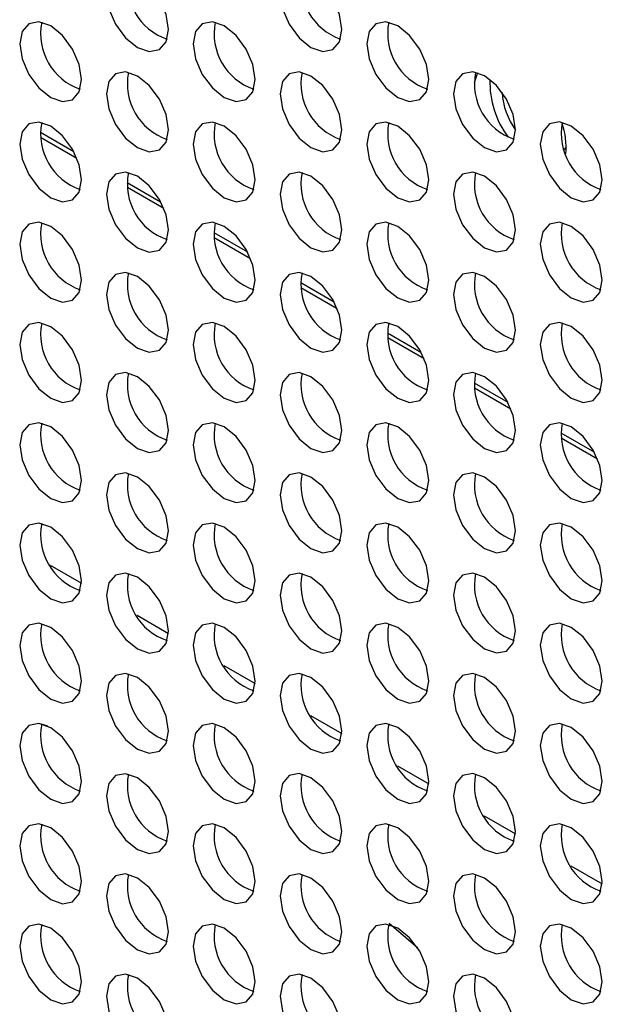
# Model space of a CAD drawing. Header units: millimetres. Extents: x 256 to 1374, y 313 to 1176.
# Tile 177 of 212: x 1176.71 to 1183.36, y 978.1 to 989.33. Entities that reach past the tile are written whole.
import ezdxf

# ---------------------------------------------------------------- set-up
doc = ezdxf.new("R2010")
doc.units = ezdxf.units.MM

msp = doc.modelspace()

# ---------------------------------------------------------------- linework, layer by layer
at = {"color": 8, "linetype": 'Continuous', "lineweight": 30}
for p, q in [((1176.9455, 988.0457), (1177.3279, 987.825)), ((1176.9488, 987.9894), (1177.3632, 987.7502)), ((1177.9355, 987.4742), (1178.3179, 987.2535)), ((1177.9388, 987.4179), (1178.3531, 987.1787)), ((1178.9254, 986.9028), (1179.3078, 986.682)), ((1178.9287, 986.8464), (1179.3431, 986.6072)), ((1179.9154, 986.3313), (1180.2978, 986.1105)), ((1179.9187, 986.2749), (1180.333, 986.0357)), ((1180.9053, 985.7598), (1181.2877, 985.539)), ((1180.9086, 985.7035), (1181.323, 985.4643)), ((1181.8953, 985.1883), (1182.2777, 984.9676)), ((1181.8986, 985.132), (1182.3129, 984.8928)), ((1182.8852, 984.6168), (1183.2676, 984.3961)), ((1182.8885, 984.5605), (1183.3029, 984.3213)), ((1177.0592, 983.1088), (1177.4161, 982.9028)), ((1178.0492, 982.5373), (1178.4061, 982.3313)), ((1179.0391, 981.9659), (1179.396, 981.7598)), ((1180.0291, 981.3944), (1180.386, 981.1883)), ((1181.019, 980.8229), (1181.3759, 980.6169)), ((1182.009, 980.2514), (1182.3659, 980.0454)), ((1182.9989, 979.6799), (1183.3558, 979.4739))]:
    msp.add_line(p, q, dxfattribs=at)
at = {"color": 7, "linetype": 'Continuous', "lineweight": 30}
for p, q in [((1182.9441, 987.8796), (1182.9206, 987.8493)), ((1177.0299, 981.2737), (1176.9601, 981.2957))]:
    msp.add_line(p, q, dxfattribs=at)
at = {"color": 7, "linetype": 'Continuous', "lineweight": 30, "flags": 128}
for points in [[(1178.4069, 989.2176), (1178.38, 989.3894), (1178.3033, 989.566), (1178.1886, 989.7208), (1178.0533, 989.8299), (1177.918, 989.877), (1177.8033, 989.8547), (1177.7267, 989.7665), (1177.6998, 989.6258), (1177.7267, 989.454), (1177.8033, 989.2773), (1177.918, 989.1226), (1178.0533, 989.0134), (1178.1886, 988.9664), (1178.3033, 988.9887), (1178.38, 989.0769), (1178.4069, 989.2176)], [(1180.3868, 989.2178), (1180.3599, 989.3895), (1180.2832, 989.5662), (1180.1685, 989.721), (1180.0332, 989.8301), (1179.8979, 989.8772), (1179.7832, 989.8549), (1179.7066, 989.7667), (1179.6797, 989.626), (1179.7066, 989.4542), (1179.7832, 989.2775), (1179.8979, 989.1228), (1180.0332, 989.0136), (1180.1685, 988.9666), (1180.2832, 988.9889), (1180.3599, 989.0771), (1180.3868, 989.2178)], [(1177.4169, 988.6459), (1177.39, 988.8177), (1177.3134, 988.9944), (1177.1987, 989.1491), (1177.0634, 989.2583), (1176.9281, 989.3053), (1176.8134, 989.283), (1176.7367, 989.1948), (1176.7098, 989.0541), (1176.7367, 988.8823), (1176.8134, 988.7056), (1176.9281, 988.5509), (1177.0634, 988.4417), (1177.1987, 988.3947), (1177.3134, 988.417), (1177.39, 988.5052), (1177.4169, 988.6459)], [(1179.3968, 988.6461), (1179.3699, 988.8179), (1179.2933, 988.9946), (1179.1786, 989.1493), (1179.0433, 989.2585), (1178.908, 989.3055), (1178.7933, 989.2832), (1178.7166, 989.195), (1178.6897, 989.0543), (1178.7166, 988.8825), (1178.7933, 988.7058), (1178.908, 988.5511), (1179.0433, 988.4419), (1179.1786, 988.3949), (1179.2933, 988.4172), (1179.3699, 988.5054), (1179.3968, 988.6461)], [(1181.3767, 988.6463), (1181.3498, 988.818), (1181.2732, 988.9947), (1181.1585, 989.1495), (1181.0232, 989.2586), (1180.8879, 989.3057), (1180.7732, 989.2834), (1180.6965, 989.1952), (1180.6696, 989.0545), (1180.6965, 988.8827), (1180.7732, 988.706), (1180.8879, 988.5513), (1181.0232, 988.4421), (1181.1585, 988.3951), (1181.2732, 988.4174), (1181.3498, 988.5056), (1181.3767, 988.6463)], [(1178.4069, 988.0744), (1178.38, 988.2462), (1178.3033, 988.4229), (1178.1886, 988.5776), (1178.0533, 988.6868), (1177.918, 988.7338), (1177.8033, 988.7115), (1177.7267, 988.6233), (1177.6998, 988.4826), (1177.7267, 988.3108), (1177.8033, 988.1342), (1177.918, 987.9794), (1178.0533, 987.8702), (1178.1886, 987.8232), (1178.3033, 987.8455), (1178.38, 987.9337), (1178.4069, 988.0744)], [(1180.3868, 988.0746), (1180.3599, 988.2464), (1180.2832, 988.4231), (1180.1685, 988.5778), (1180.0332, 988.687), (1179.8979, 988.734), (1179.7832, 988.7117), (1179.7066, 988.6235), (1179.6797, 988.4828), (1179.7066, 988.311), (1179.7832, 988.1343), (1179.8979, 987.9796), (1180.0332, 987.8704), (1180.1685, 987.8234), (1180.2832, 987.8457), (1180.3599, 987.9339), (1180.3868, 988.0746)], [(1182.3667, 988.0748), (1182.3398, 988.2466), (1182.2631, 988.4233), (1182.1484, 988.578), (1182.0131, 988.6872), (1181.8778, 988.7342), (1181.7631, 988.7119), (1181.6865, 988.6237), (1181.6596, 988.483), (1181.6865, 988.3112), (1181.7631, 988.1345), (1181.8778, 987.9798), (1182.0131, 987.8706), (1182.1484, 987.8236), (1182.2631, 987.8459), (1182.3398, 987.9341), (1182.3667, 988.0748)], [(1181.9351, 988.7222), (1181.9239, 988.6995), (1181.8954, 988.6105)], [(1177.4169, 987.5027), (1177.39, 987.6745), (1177.3134, 987.8512), (1177.1987, 988.0059), (1177.0634, 988.1151), (1176.9281, 988.1621), (1176.8134, 988.1399), (1176.7367, 988.0517), (1176.7098, 987.911), (1176.7367, 987.7392), (1176.8134, 987.5625), (1176.9281, 987.4078), (1177.0634, 987.2986), (1177.1987, 987.2516), (1177.3134, 987.2738), (1177.39, 987.362), (1177.4169, 987.5027)], [(1179.3968, 987.5029), (1179.3699, 987.6747), (1179.2933, 987.8514), (1179.1786, 988.0061), (1179.0433, 988.1153), (1178.908, 988.1623), (1178.7933, 988.14), (1178.7166, 988.0518), (1178.6897, 987.9111), (1178.7166, 987.7394), (1178.7933, 987.5627), (1178.908, 987.4079), (1179.0433, 987.2988), (1179.1786, 987.2517), (1179.2933, 987.274), (1179.3699, 987.3622), (1179.3968, 987.5029)], [(1181.3767, 987.5031), (1181.3498, 987.6749), (1181.2732, 987.8516), (1181.1585, 988.0063), (1181.0232, 988.1155), (1180.8879, 988.1625), (1180.7732, 988.1402), (1180.6965, 988.052), (1180.6696, 987.9113), (1180.6965, 987.7395), (1180.7732, 987.5629), (1180.8879, 987.4081), (1181.0232, 987.2989), (1181.1585, 987.2519), (1181.2732, 987.2742), (1181.3498, 987.3624), (1181.3767, 987.5031)], [(1183.3566, 987.5033), (1183.3297, 987.6751), (1183.2531, 987.8518), (1183.1384, 988.0065), (1183.0031, 988.1157), (1182.8678, 988.1627), (1182.7531, 988.1404), (1182.6764, 988.0522), (1182.6495, 987.9115), (1182.6764, 987.7397), (1182.7531, 987.563), (1182.8678, 987.4083), (1183.0031, 987.2991), (1183.1384, 987.2521), (1183.2531, 987.2744), (1183.3297, 987.3626), (1183.3566, 987.5033)], [(1178.4069, 986.9313), (1178.38, 987.103), (1178.3033, 987.2797), (1178.1886, 987.4344), (1178.0533, 987.5436), (1177.918, 987.5907), (1177.8033, 987.5684), (1177.7267, 987.4802), (1177.6998, 987.3395), (1177.7267, 987.1677), (1177.8033, 986.991), (1177.918, 986.8363), (1178.0533, 986.7271), (1178.1886, 986.6801), (1178.3033, 986.7024), (1178.38, 986.7906), (1178.4069, 986.9313)], [(1180.3868, 986.9314), (1180.3599, 987.1032), (1180.2832, 987.2799), (1180.1685, 987.4346), (1180.0332, 987.5438), (1179.8979, 987.5908), (1179.7832, 987.5686), (1179.7066, 987.4804), (1179.6797, 987.3397), (1179.7066, 987.1679), (1179.7832, 986.9912), (1179.8979, 986.8365), (1180.0332, 986.7273), (1180.1685, 986.6803), (1180.2832, 986.7025), (1180.3599, 986.7907), (1180.3868, 986.9314)], [(1182.3667, 986.9316), (1182.3398, 987.1034), (1182.2631, 987.2801), (1182.1484, 987.4348), (1182.0131, 987.544), (1181.8778, 987.591), (1181.7631, 987.5687), (1181.6865, 987.4805), (1181.6596, 987.3398), (1181.6865, 987.1681), (1181.7631, 986.9914), (1181.8778, 986.8366), (1182.0131, 986.7275), (1182.1484, 986.6804), (1182.2631, 986.7027), (1182.3398, 986.7909), (1182.3667, 986.9316)], [(1177.4169, 986.3596), (1177.39, 986.5314), (1177.3134, 986.7081), (1177.1987, 986.8628), (1177.0634, 986.972), (1176.9281, 987.019), (1176.8134, 986.9967), (1176.7367, 986.9085), (1176.7098, 986.7678), (1176.7367, 986.596), (1176.8134, 986.4193), (1176.9281, 986.2646), (1177.0634, 986.1554), (1177.1987, 986.1084), (1177.3134, 986.1307), (1177.39, 986.2189), (1177.4169, 986.3596)], [(1179.3968, 986.3598), (1179.3699, 986.5315), (1179.2933, 986.7082), (1179.1786, 986.863), (1179.0433, 986.9721), (1178.908, 987.0192), (1178.7933, 986.9969), (1178.7166, 986.9087), (1178.6897, 986.768), (1178.7166, 986.5962), (1178.7933, 986.4195), (1178.908, 986.2648), (1179.0433, 986.1556), (1179.1786, 986.1086), (1179.2933, 986.1309), (1179.3699, 986.2191), (1179.3968, 986.3598)], [(1181.3767, 986.36), (1181.3498, 986.5317), (1181.2732, 986.7084), (1181.1585, 986.8631), (1181.0232, 986.9723), (1180.8879, 987.0194), (1180.7732, 986.9971), (1180.6965, 986.9089), (1180.6696, 986.7682), (1180.6965, 986.5964), (1180.7732, 986.4197), (1180.8879, 986.265), (1181.0232, 986.1558), (1181.1585, 986.1088), (1181.2732, 986.1311), (1181.3498, 986.2193), (1181.3767, 986.36)], [(1183.3566, 986.3601), (1183.3297, 986.5319), (1183.2531, 986.7086), (1183.1384, 986.8633), (1183.0031, 986.9725), (1182.8678, 987.0195), (1182.7531, 986.9973), (1182.6764, 986.9091), (1182.6495, 986.7684), (1182.6764, 986.5966), (1182.7531, 986.4199), (1182.8678, 986.2652), (1183.0031, 986.156), (1183.1384, 986.109), (1183.2531, 986.1312), (1183.3297, 986.2194), (1183.3566, 986.3601)], [(1178.4069, 985.7881), (1178.38, 985.9599), (1178.3033, 986.1366), (1178.1886, 986.2913), (1178.0533, 986.4005), (1177.918, 986.4475), (1177.8033, 986.4252), (1177.7267, 986.337), (1177.6998, 986.1963), (1177.7267, 986.0245), (1177.8033, 985.8478), (1177.918, 985.6931), (1178.0533, 985.5839), (1178.1886, 985.5369), (1178.3033, 985.5592), (1178.38, 985.6474), (1178.4069, 985.7881)], [(1180.3868, 985.7883), (1180.3599, 985.9601), (1180.2832, 986.1368), (1180.1685, 986.2915), (1180.0332, 986.4007), (1179.8979, 986.4477), (1179.7832, 986.4254), (1179.7066, 986.3372), (1179.6797, 986.1965), (1179.7066, 986.0247), (1179.7832, 985.848), (1179.8979, 985.6933), (1180.0332, 985.5841), (1180.1685, 985.5371), (1180.2832, 985.5594), (1180.3599, 985.6476), (1180.3868, 985.7883)], [(1182.3667, 985.7885), (1182.3398, 985.9603), (1182.2631, 986.1369), (1182.1484, 986.2917), (1182.0131, 986.4008), (1181.8778, 986.4479), (1181.7631, 986.4256), (1181.6865, 986.3374), (1181.6596, 986.1967), (1181.6865, 986.0249), (1181.7631, 985.8482), (1181.8778, 985.6935), (1182.0131, 985.5843), (1182.1484, 985.5373), (1182.2631, 985.5596), (1182.3398, 985.6478), (1182.3667, 985.7885)], [(1177.4169, 985.2164), (1177.39, 985.3882), (1177.3134, 985.5649), (1177.1987, 985.7196), (1177.0634, 985.8288), (1176.9281, 985.8758), (1176.8134, 985.8535), (1176.7367, 985.7653), (1176.7098, 985.6246), (1176.7367, 985.4529), (1176.8134, 985.2762), (1176.9281, 985.1214), (1177.0634, 985.0123), (1177.1987, 984.9652), (1177.3134, 984.9875), (1177.39, 985.0757), (1177.4169, 985.2164)], [(1179.3968, 985.2166), (1179.3699, 985.3884), (1179.2933, 985.5651), (1179.1786, 985.7198), (1179.0433, 985.829), (1178.908, 985.876), (1178.7933, 985.8537), (1178.7166, 985.7655), (1178.6897, 985.6248), (1178.7166, 985.453), (1178.7933, 985.2764), (1178.908, 985.1216), (1179.0433, 985.0125), (1179.1786, 984.9654), (1179.2933, 984.9877), (1179.3699, 985.0759), (1179.3968, 985.2166)], [(1181.3767, 985.2168), (1181.3498, 985.3886), (1181.2732, 985.5653), (1181.1585, 985.72), (1181.0232, 985.8292), (1180.8879, 985.8762), (1180.7732, 985.8539), (1180.6965, 985.7657), (1180.6696, 985.625), (1180.6965, 985.4532), (1180.7732, 985.2765), (1180.8879, 985.1218), (1181.0232, 985.0126), (1181.1585, 984.9656), (1181.2732, 984.9879), (1181.3498, 985.0761), (1181.3767, 985.2168)], [(1183.3566, 985.217), (1183.3297, 985.3888), (1183.2531, 985.5655), (1183.1384, 985.7202), (1183.0031, 985.8294), (1182.8678, 985.8764), (1182.7531, 985.8541), (1182.6764, 985.7659), (1182.6495, 985.6252), (1182.6764, 985.4534), (1182.7531, 985.2767), (1182.8678, 985.122), (1183.0031, 985.0128), (1183.1384, 984.9658), (1183.2531, 984.9881), (1183.3297, 985.0763), (1183.3566, 985.217)], [(1178.4069, 984.6449), (1178.38, 984.8167), (1178.3033, 984.9934), (1178.1886, 985.1481), (1178.0533, 985.2573), (1177.918, 985.3044), (1177.8033, 985.2821), (1177.7267, 985.1939), (1177.6998, 985.0532), (1177.7267, 984.8814), (1177.8033, 984.7047), (1177.918, 984.55), (1178.0533, 984.4408), (1178.1886, 984.3937), (1178.3033, 984.416), (1178.38, 984.5042), (1178.4069, 984.6449)], [(1180.3868, 984.6451), (1180.3599, 984.8169), (1180.2832, 984.9936), (1180.1685, 985.1483), (1180.0332, 985.2575), (1179.8979, 985.3045), (1179.7832, 985.2822), (1179.7066, 985.194), (1179.6797, 985.0533), (1179.7066, 984.8816), (1179.7832, 984.7049), (1179.8979, 984.5501), (1180.0332, 984.441), (1180.1685, 984.3939), (1180.2832, 984.4162), (1180.3599, 984.5044), (1180.3868, 984.6451)], [(1182.3667, 984.6453), (1182.3398, 984.8171), (1182.2631, 984.9938), (1182.1484, 985.1485), (1182.0131, 985.2577), (1181.8778, 985.3047), (1181.7631, 985.2824), (1181.6865, 985.1942), (1181.6596, 985.0535), (1181.6865, 984.8817), (1181.7631, 984.7051), (1181.8778, 984.5503), (1182.0131, 984.4412), (1182.1484, 984.3941), (1182.2631, 984.4164), (1182.3398, 984.5046), (1182.3667, 984.6453)], [(1177.4169, 984.0733), (1177.39, 984.2451), (1177.3134, 984.4217), (1177.1987, 984.5765), (1177.0634, 984.6856), (1176.9281, 984.7327), (1176.8134, 984.7104), (1176.7367, 984.6222), (1176.7098, 984.4815), (1176.7367, 984.3097), (1176.8134, 984.133), (1176.9281, 983.9783), (1177.0634, 983.8691), (1177.1987, 983.8221), (1177.3134, 983.8444), (1177.39, 983.9326), (1177.4169, 984.0733)], [(1179.3968, 984.0735), (1179.3699, 984.2452), (1179.2933, 984.4219), (1179.1786, 984.5767), (1179.0433, 984.6858), (1178.908, 984.7329), (1178.7933, 984.7106), (1178.7166, 984.6224), (1178.6897, 984.4817), (1178.7166, 984.3099), (1178.7933, 984.1332), (1178.908, 983.9785), (1179.0433, 983.8693), (1179.1786, 983.8223), (1179.2933, 983.8446), (1179.3699, 983.9328), (1179.3968, 984.0735)], [(1181.3767, 984.0736), (1181.3498, 984.2454), (1181.2732, 984.4221), (1181.1585, 984.5768), (1181.0232, 984.686), (1180.8879, 984.733), (1180.7732, 984.7108), (1180.6965, 984.6226), (1180.6696, 984.4819), (1180.6965, 984.3101), (1180.7732, 984.1334), (1180.8879, 983.9787), (1181.0232, 983.8695), (1181.1585, 983.8224), (1181.2732, 983.8447), (1181.3498, 983.9329), (1181.3767, 984.0736)], [(1183.3566, 984.0738), (1183.3297, 984.2456), (1183.2531, 984.4223), (1183.1384, 984.577), (1183.0031, 984.6862), (1182.8678, 984.7332), (1182.7531, 984.7109), (1182.6764, 984.6227), (1182.6495, 984.482), (1182.6764, 984.3103), (1182.7531, 984.1336), (1182.8678, 983.9789), (1183.0031, 983.8697), (1183.1384, 983.8226), (1183.2531, 983.8449), (1183.3297, 983.9331), (1183.3566, 984.0738)], [(1178.4069, 983.5018), (1178.38, 983.6736), (1178.3033, 983.8503), (1178.1886, 984.005), (1178.0533, 984.1142), (1177.918, 984.1612), (1177.8033, 984.1389), (1177.7267, 984.0507), (1177.6998, 983.91), (1177.7267, 983.7382), (1177.8033, 983.5615), (1177.918, 983.4068), (1178.0533, 983.2976), (1178.1886, 983.2506), (1178.3033, 983.2729), (1178.38, 983.3611), (1178.4069, 983.5018)], [(1180.3868, 983.502), (1180.3599, 983.6738), (1180.2832, 983.8504), (1180.1685, 984.0052), (1180.0332, 984.1143), (1179.8979, 984.1614), (1179.7832, 984.1391), (1179.7066, 984.0509), (1179.6797, 983.9102), (1179.7066, 983.7384), (1179.7832, 983.5617), (1179.8979, 983.407), (1180.0332, 983.2978), (1180.1685, 983.2508), (1180.2832, 983.2731), (1180.3599, 983.3613), (1180.3868, 983.502)], [(1182.3667, 983.5022), (1182.3398, 983.6739), (1182.2631, 983.8506), (1182.1484, 984.0054), (1182.0131, 984.1145), (1181.8778, 984.1616), (1181.7631, 984.1393), (1181.6865, 984.0511), (1181.6596, 983.9104), (1181.6865, 983.7386), (1181.7631, 983.5619), (1181.8778, 983.4072), (1182.0131, 983.298), (1182.1484, 983.251), (1182.2631, 983.2732), (1182.3398, 983.3615), (1182.3667, 983.5022)], [(1177.4169, 982.9301), (1177.39, 983.1019), (1177.3134, 983.2786), (1177.1987, 983.4333), (1177.0634, 983.5425), (1176.9281, 983.5895), (1176.8134, 983.5672), (1176.7367, 983.479), (1176.7098, 983.3383), (1176.7367, 983.1665), (1176.8134, 982.9899), (1176.9281, 982.8351), (1177.0634, 982.726), (1177.1987, 982.6789), (1177.3134, 982.7012), (1177.39, 982.7894), (1177.4169, 982.9301)], [(1179.3968, 982.9303), (1179.3699, 983.1021), (1179.2933, 983.2788), (1179.1786, 983.4335), (1179.0433, 983.5427), (1178.908, 983.5897), (1178.7933, 983.5674), (1178.7166, 983.4792), (1178.6897, 983.3385), (1178.7166, 983.1667), (1178.7933, 982.99), (1178.908, 982.8353), (1179.0433, 982.7261), (1179.1786, 982.6791), (1179.2933, 982.7014), (1179.3699, 982.7896), (1179.3968, 982.9303)], [(1181.3767, 982.9305), (1181.3498, 983.1023), (1181.2732, 983.279), (1181.1585, 983.4337), (1181.0232, 983.5429), (1180.8879, 983.5899), (1180.7732, 983.5676), (1180.6965, 983.4794), (1180.6696, 983.3387), (1180.6965, 983.1669), (1180.7732, 982.9902), (1180.8879, 982.8355), (1181.0232, 982.7263), (1181.1585, 982.6793), (1181.2732, 982.7016), (1181.3498, 982.7898), (1181.3767, 982.9305)], [(1183.3566, 982.9307), (1183.3297, 983.1024), (1183.2531, 983.2791), (1183.1384, 983.4339), (1183.0031, 983.543), (1182.8678, 983.5901), (1182.7531, 983.5678), (1182.6764, 983.4796), (1182.6495, 983.3389), (1182.6764, 983.1671), (1182.7531, 982.9904), (1182.8678, 982.8357), (1183.0031, 982.7265), (1183.1384, 982.6795), (1183.2531, 982.7018), (1183.3297, 982.79), (1183.3566, 982.9307)], [(1178.4069, 982.3586), (1178.38, 982.5304), (1178.3033, 982.7071), (1178.1886, 982.8618), (1178.0533, 982.971), (1177.918, 983.018), (1177.8033, 982.9957), (1177.7267, 982.9075), (1177.6998, 982.7668), (1177.7267, 982.5951), (1177.8033, 982.4184), (1177.918, 982.2637), (1178.0533, 982.1545), (1178.1886, 982.1074), (1178.3033, 982.1297), (1178.38, 982.2179), (1178.4069, 982.3586)], [(1180.3868, 982.3588), (1180.3599, 982.5306), (1180.2832, 982.7073), (1180.1685, 982.862), (1180.0332, 982.9712), (1179.8979, 983.0182), (1179.7832, 982.9959), (1179.7066, 982.9077), (1179.6797, 982.767), (1179.7066, 982.5952), (1179.7832, 982.4186), (1179.8979, 982.2638), (1180.0332, 982.1546), (1180.1685, 982.1076), (1180.2832, 982.1299), (1180.3599, 982.2181), (1180.3868, 982.3588)], [(1182.3667, 982.359), (1182.3398, 982.5308), (1182.2631, 982.7075), (1182.1484, 982.8622), (1182.0131, 982.9714), (1181.8778, 983.0184), (1181.7631, 982.9961), (1181.6865, 982.9079), (1181.6596, 982.7672), (1181.6865, 982.5954), (1181.7631, 982.4187), (1181.8778, 982.264), (1182.0131, 982.1548), (1182.1484, 982.1078), (1182.2631, 982.1301), (1182.3398, 982.2183), (1182.3667, 982.359)], [(1177.4169, 981.787), (1177.39, 981.9587), (1177.3134, 982.1354), (1177.1987, 982.2902), (1177.0634, 982.3993), (1176.9281, 982.4464), (1176.8134, 982.4241), (1176.7367, 982.3359), (1176.7098, 982.1952), (1176.7367, 982.0234), (1176.8134, 981.8467), (1176.9281, 981.692), (1177.0634, 981.5828), (1177.1987, 981.5358), (1177.3134, 981.558), (1177.39, 981.6463), (1177.4169, 981.787)], [(1179.3968, 981.7871), (1179.3699, 981.9589), (1179.2933, 982.1356), (1179.1786, 982.2903), (1179.0433, 982.3995), (1178.908, 982.4465), (1178.7933, 982.4243), (1178.7166, 982.3361), (1178.6897, 982.1953), (1178.7166, 982.0236), (1178.7933, 981.8469), (1178.908, 981.6922), (1179.0433, 981.583), (1179.1786, 981.536), (1179.2933, 981.5582), (1179.3699, 981.6464), (1179.3968, 981.7871)], [(1181.3767, 981.7873), (1181.3498, 981.9591), (1181.2732, 982.1358), (1181.1585, 982.2905), (1181.0232, 982.3997), (1180.8879, 982.4467), (1180.7732, 982.4244), (1180.6965, 982.3362), (1180.6696, 982.1955), (1180.6965, 982.0238), (1180.7732, 981.8471), (1180.8879, 981.6923), (1181.0232, 981.5832), (1181.1585, 981.5361), (1181.2732, 981.5584), (1181.3498, 981.6466), (1181.3767, 981.7873)], [(1183.3566, 981.7875), (1183.3297, 981.9593), (1183.2531, 982.136), (1183.1384, 982.2907), (1183.0031, 982.3999), (1182.8678, 982.4469), (1182.7531, 982.4246), (1182.6764, 982.3364), (1182.6495, 982.1957), (1182.6764, 982.0239), (1182.7531, 981.8473), (1182.8678, 981.6925), (1183.0031, 981.5834), (1183.1384, 981.5363), (1183.2531, 981.5586), (1183.3297, 981.6468), (1183.3566, 981.7875)], [(1178.4069, 981.2155), (1178.38, 981.3872), (1178.3033, 981.5639), (1178.1886, 981.7187), (1178.0533, 981.8278), (1177.918, 981.8749), (1177.8033, 981.8526), (1177.7267, 981.7644), (1177.6998, 981.6237), (1177.7267, 981.4519), (1177.8033, 981.2752), (1177.918, 981.1205), (1178.0533, 981.0113), (1178.1886, 980.9643), (1178.3033, 980.9866), (1178.38, 981.0748), (1178.4069, 981.2155)], [(1180.3868, 981.2157), (1180.3599, 981.3874), (1180.2832, 981.5641), (1180.1685, 981.7188), (1180.0332, 981.828), (1179.8979, 981.8751), (1179.7832, 981.8528), (1179.7066, 981.7646), (1179.6797, 981.6239), (1179.7066, 981.4521), (1179.7832, 981.2754), (1179.8979, 981.1207), (1180.0332, 981.0115), (1180.1685, 980.9645), (1180.2832, 980.9868), (1180.3599, 981.075), (1180.3868, 981.2157)], [(1182.3667, 981.2158), (1182.3398, 981.3876), (1182.2631, 981.5643), (1182.1484, 981.719), (1182.0131, 981.8282), (1181.8778, 981.8752), (1181.7631, 981.853), (1181.6865, 981.7648), (1181.6596, 981.6241), (1181.6865, 981.4523), (1181.7631, 981.2756), (1181.8778, 981.1209), (1182.0131, 981.0117), (1182.1484, 980.9647), (1182.2631, 980.9869), (1182.3398, 981.0751), (1182.3667, 981.2158)], [(1177.4169, 980.6438), (1177.39, 980.8156), (1177.3134, 980.9923), (1177.1987, 981.147), (1177.0634, 981.2562), (1176.9281, 981.3032), (1176.8134, 981.2809), (1176.7367, 981.1927), (1176.7098, 981.052), (1176.7367, 980.8802), (1176.8134, 980.7035), (1176.9281, 980.5488), (1177.0634, 980.4396), (1177.1987, 980.3926), (1177.3134, 980.4149), (1177.39, 980.5031), (1177.4169, 980.6438)], [(1179.3968, 980.644), (1179.3699, 980.8158), (1179.2933, 980.9925), (1179.1786, 981.1472), (1179.0433, 981.2564), (1178.908, 981.3034), (1178.7933, 981.2811), (1178.7166, 981.1929), (1178.6897, 981.0522), (1178.7166, 980.8804), (1178.7933, 980.7037), (1178.908, 980.549), (1179.0433, 980.4398), (1179.1786, 980.3928), (1179.2933, 980.4151), (1179.3699, 980.5033), (1179.3968, 980.644)], [(1181.3767, 980.6442), (1181.3498, 980.816), (1181.2732, 980.9926), (1181.1585, 981.1474), (1181.0232, 981.2566), (1180.8879, 981.3036), (1180.7732, 981.2813), (1180.6965, 981.1931), (1180.6696, 981.0524), (1180.6965, 980.8806), (1180.7732, 980.7039), (1180.8879, 980.5492), (1181.0232, 980.44), (1181.1585, 980.393), (1181.2732, 980.4153), (1181.3498, 980.5035), (1181.3767, 980.6442)], [(1183.3566, 980.6444), (1183.3297, 980.8161), (1183.2531, 980.9928), (1183.1384, 981.1475), (1183.0031, 981.2567), (1182.8678, 981.3038), (1182.7531, 981.2815), (1182.6764, 981.1933), (1182.6495, 981.0526), (1182.6764, 980.8808), (1182.7531, 980.7041), (1182.8678, 980.5494), (1183.0031, 980.4402), (1183.1384, 980.3932), (1183.2531, 980.4155), (1183.3297, 980.5037), (1183.3566, 980.6444)], [(1178.4069, 980.0723), (1178.38, 980.2441), (1178.3033, 980.4208), (1178.1886, 980.5755), (1178.0533, 980.6847), (1177.918, 980.7317), (1177.8033, 980.7094), (1177.7267, 980.6212), (1177.6998, 980.4805), (1177.7267, 980.3087), (1177.8033, 980.1321), (1177.918, 979.9773), (1178.0533, 979.8682), (1178.1886, 979.8211), (1178.3033, 979.8434), (1178.38, 979.9316), (1178.4069, 980.0723)], [(1180.3868, 980.0725), (1180.3599, 980.2443), (1180.2832, 980.421), (1180.1685, 980.5757), (1180.0332, 980.6849), (1179.8979, 980.7319), (1179.7832, 980.7096), (1179.7066, 980.6214), (1179.6797, 980.4807), (1179.7066, 980.3089), (1179.7832, 980.1322), (1179.8979, 979.9775), (1180.0332, 979.8683), (1180.1685, 979.8213), (1180.2832, 979.8436), (1180.3599, 979.9318), (1180.3868, 980.0725)], [(1182.3667, 980.0727), (1182.3398, 980.2445), (1182.2631, 980.4212), (1182.1484, 980.5759), (1182.0131, 980.6851), (1181.8778, 980.7321), (1181.7631, 980.7098), (1181.6865, 980.6216), (1181.6596, 980.4809), (1181.6865, 980.3091), (1181.7631, 980.1324), (1181.8778, 979.9777), (1182.0131, 979.8685), (1182.1484, 979.8215), (1182.2631, 979.8438), (1182.3398, 979.932), (1182.3667, 980.0727)], [(1177.4169, 979.5006), (1177.39, 979.6724), (1177.3134, 979.8491), (1177.1987, 980.0038), (1177.0634, 980.113), (1176.9281, 980.16), (1176.8134, 980.1378), (1176.7367, 980.0496), (1176.7098, 979.9089), (1176.7367, 979.7371), (1176.8134, 979.5604), (1176.9281, 979.4057), (1177.0634, 979.2965), (1177.1987, 979.2495), (1177.3134, 979.2717), (1177.39, 979.3599), (1177.4169, 979.5006)], [(1179.3968, 979.5008), (1179.3699, 979.6726), (1179.2933, 979.8493), (1179.1786, 980.004), (1179.0433, 980.1132), (1178.908, 980.1602), (1178.7933, 980.1379), (1178.7166, 980.0497), (1178.6897, 979.909), (1178.7166, 979.7373), (1178.7933, 979.5606), (1178.908, 979.4058), (1179.0433, 979.2967), (1179.1786, 979.2496), (1179.2933, 979.2719), (1179.3699, 979.3601), (1179.3968, 979.5008)], [(1181.3767, 979.501), (1181.3498, 979.6728), (1181.2732, 979.8495), (1181.1585, 980.0042), (1181.0232, 980.1134), (1180.8879, 980.1604), (1180.7732, 980.1381), (1180.6965, 980.0499), (1180.6696, 979.9092), (1180.6965, 979.7374), (1180.7732, 979.5608), (1180.8879, 979.406), (1181.0232, 979.2969), (1181.1585, 979.2498), (1181.2732, 979.2721), (1181.3498, 979.3603), (1181.3767, 979.501)], [(1183.3566, 979.5012), (1183.3297, 979.673), (1183.2531, 979.8497), (1183.1384, 980.0044), (1183.0031, 980.1136), (1182.8678, 980.1606), (1182.7531, 980.1383), (1182.6764, 980.0501), (1182.6495, 979.9094), (1182.6764, 979.7376), (1182.7531, 979.5609), (1182.8678, 979.4062), (1183.0031, 979.297), (1183.1384, 979.25), (1183.2531, 979.2723), (1183.3297, 979.3605), (1183.3566, 979.5012)], [(1178.4069, 978.9292), (1178.38, 979.1009), (1178.3033, 979.2776), (1178.1886, 979.4323), (1178.0533, 979.5415), (1177.918, 979.5886), (1177.8033, 979.5663), (1177.7267, 979.4781), (1177.6998, 979.3374), (1177.7267, 979.1656), (1177.8033, 978.9889), (1177.918, 978.8342), (1178.0533, 978.725), (1178.1886, 978.678), (1178.3033, 978.7003), (1178.38, 978.7885), (1178.4069, 978.9292)], [(1180.3868, 978.9293), (1180.3599, 979.1011), (1180.2832, 979.2778), (1180.1685, 979.4325), (1180.0332, 979.5417), (1179.8979, 979.5888), (1179.7832, 979.5665), (1179.7066, 979.4783), (1179.6797, 979.3376), (1179.7066, 979.1658), (1179.7832, 978.9891), (1179.8979, 978.8344), (1180.0332, 978.7252), (1180.1685, 978.6781), (1180.2832, 978.7004), (1180.3599, 978.7886), (1180.3868, 978.9293)], [(1182.3667, 978.9295), (1182.3398, 979.1013), (1182.2631, 979.278), (1182.1484, 979.4327), (1182.0131, 979.5419), (1181.8778, 979.5889), (1181.7631, 979.5666), (1181.6865, 979.4784), (1181.6596, 979.3377), (1181.6865, 979.166), (1181.7631, 978.9893), (1181.8778, 978.8345), (1182.0131, 978.7254), (1182.1484, 978.6783), (1182.2631, 978.7006), (1182.3398, 978.7888), (1182.3667, 978.9295)], [(1177.4169, 978.3575), (1177.39, 978.5293), (1177.3134, 978.706), (1177.1987, 978.8607), (1177.0634, 978.9699), (1176.9281, 979.0169), (1176.8134, 978.9946), (1176.7367, 978.9064), (1176.7098, 978.7657), (1176.7367, 978.5939), (1176.8134, 978.4172), (1176.9281, 978.2625), (1177.0634, 978.1533), (1177.1987, 978.1063), (1177.3134, 978.1286), (1177.39, 978.2168), (1177.4169, 978.3575)], [(1179.3968, 978.3577), (1179.3699, 978.5295), (1179.2933, 978.7061), (1179.1786, 978.8609), (1179.0433, 978.97), (1178.908, 979.0171), (1178.7933, 978.9948), (1178.7166, 978.9066), (1178.6897, 978.7659), (1178.7166, 978.5941), (1178.7933, 978.4174), (1178.908, 978.2627), (1179.0433, 978.1535), (1179.1786, 978.1065), (1179.2933, 978.1288), (1179.3699, 978.217), (1179.3968, 978.3577)], [(1181.3767, 978.3579), (1181.3498, 978.5296), (1181.2732, 978.7063), (1181.1585, 978.8611), (1181.0232, 978.9702), (1180.8879, 979.0173), (1180.7732, 978.995), (1180.6965, 978.9068), (1180.6696, 978.7661), (1180.6965, 978.5943), (1180.7732, 978.4176), (1180.8879, 978.2629), (1181.0232, 978.1537), (1181.1585, 978.1067), (1181.2732, 978.1289), (1181.3498, 978.2172), (1181.3767, 978.3579)], [(1181.2507, 978.7431), (1181.116, 978.8605), (1180.9243, 979.0231)], [(1183.3566, 978.358), (1183.3297, 978.5298), (1183.2531, 978.7065), (1183.1384, 978.8612), (1183.0031, 978.9704), (1182.8678, 979.0174), (1182.7531, 978.9952), (1182.6764, 978.907), (1182.6495, 978.7663), (1182.6764, 978.5945), (1182.7531, 978.4178), (1182.8678, 978.2631), (1183.0031, 978.1539), (1183.1384, 978.1068), (1183.2531, 978.1291), (1183.3297, 978.2173), (1183.3566, 978.358)], [(1178.4069, 977.786), (1178.38, 977.9578), (1178.3033, 978.1345), (1178.1886, 978.2892), (1178.0533, 978.3984), (1177.918, 978.4454), (1177.8033, 978.4231), (1177.7267, 978.3349), (1177.6998, 978.1942), (1177.7267, 978.0224), (1177.8033, 977.8457), (1177.918, 977.691), (1178.0533, 977.5818), (1178.1886, 977.5348), (1178.3033, 977.5571), (1178.38, 977.6453), (1178.4069, 977.786)], [(1180.3868, 977.7862), (1180.3599, 977.958), (1180.2832, 978.1347), (1180.1685, 978.2894), (1180.0332, 978.3986), (1179.8979, 978.4456), (1179.7832, 978.4233), (1179.7066, 978.3351), (1179.6797, 978.1944), (1179.7066, 978.0226), (1179.7832, 977.8459), (1179.8979, 977.6912), (1180.0332, 977.582), (1180.1685, 977.535), (1180.2832, 977.5573), (1180.3599, 977.6455), (1180.3868, 977.7862)], [(1182.3667, 977.7864), (1182.3398, 977.9582), (1182.2631, 978.1348), (1182.1484, 978.2896), (1182.0131, 978.3987), (1181.8778, 978.4458), (1181.7631, 978.4235), (1181.6865, 978.3353), (1181.6596, 978.1946), (1181.6865, 978.0228), (1181.7631, 977.8461), (1181.8778, 977.6914), (1182.0131, 977.5822), (1182.1484, 977.5352), (1182.2631, 977.5575), (1182.3398, 977.6457), (1182.3667, 977.7864)]]:
    msp.add_lwpolyline(points, dxfattribs=at)
at = {"color": 7, "linetype": 'Continuous', "lineweight": 30}
for centre, radius, start, end in [((1178.608, 989.7419), 0.67, 168.83652, 251.15821), ((1180.5879, 989.7421), 0.67, 168.83696, 251.15777), ((1177.6181, 989.1702), 0.67, 168.83719, 251.15727), ((1179.598, 989.1704), 0.67, 168.83652, 251.15821), ((1181.5779, 989.1706), 0.67, 168.83691, 251.15769), ((1178.608, 988.5987), 0.67, 168.83719, 251.15727), ((1180.5879, 988.5989), 0.67, 168.83632, 251.15841), ((1182.5678, 988.5991), 0.67, 168.83696, 251.15777), ((1183.1422, 988.6224), 1.0687, 178.72799, 216.28385), ((1183.0368, 988.5507), 0.8247, 183.57446, 215.64814), ((1177.6181, 988.0271), 0.67, 168.83735, 251.15738), ((1179.598, 988.0273), 0.67, 168.83719, 251.15727), ((1181.5779, 988.0274), 0.67, 168.83626, 251.15834), ((1183.5578, 988.0276), 0.67, 168.83738, 251.15735), ((1182.0742, 987.8764), 0.8689, 354.86739, 18.42032), ((1178.608, 987.4556), 0.67, 168.83735, 251.15738), ((1180.5879, 987.4558), 0.67, 168.83699, 251.15748), ((1182.5678, 987.456), 0.67, 168.83632, 251.15841), ((1177.6181, 986.8839), 0.67, 168.83717, 251.15756), ((1179.598, 986.8841), 0.67, 168.83735, 251.15738), ((1181.5779, 986.8843), 0.67, 168.83693, 251.1574), ((1183.5578, 986.8845), 0.67, 168.83673, 251.158), ((1178.608, 986.3124), 0.67, 168.83717, 251.15756), ((1180.5879, 986.3126), 0.67, 168.83714, 251.15759), ((1182.5678, 986.3128), 0.67, 168.83699, 251.15748), ((1177.6181, 985.7408), 0.67, 168.83717, 251.15756), ((1179.598, 985.7409), 0.67, 168.83717, 251.15756), ((1181.5779, 985.7411), 0.67, 168.83709, 251.15751), ((1183.5578, 985.7413), 0.67, 168.8374, 251.15707), ((1178.608, 985.1693), 0.67, 168.83717, 251.15756), ((1180.5879, 985.1695), 0.67, 168.83696, 251.15777), ((1182.5678, 985.1696), 0.67, 168.83714, 251.15759), ((1177.6181, 984.5976), 0.67, 168.83719, 251.15727), ((1179.598, 984.5978), 0.67, 168.83717, 251.15756), ((1181.5779, 984.598), 0.67, 168.83691, 251.15769), ((1183.5578, 984.5982), 0.67, 168.83755, 251.15718), ((1178.608, 984.0261), 0.67, 168.83719, 251.15727), ((1180.5879, 984.0263), 0.67, 168.83696, 251.15777), ((1182.5678, 984.0265), 0.67, 168.83696, 251.15777), ((1177.6181, 983.4544), 0.67, 168.83723, 251.15723), ((1179.598, 983.4546), 0.67, 168.83719, 251.15727), ((1181.5779, 983.4548), 0.67, 168.83691, 251.15769), ((1183.5578, 983.455), 0.67, 168.83738, 251.15735), ((1178.608, 982.883), 0.67, 168.83723, 251.15723), ((1180.5879, 982.8831), 0.67, 168.83699, 251.15748), ((1182.5678, 982.8833), 0.67, 168.83696, 251.15777), ((1177.6181, 982.3113), 0.67, 168.83717, 251.15756), ((1179.598, 982.3115), 0.67, 168.83723, 251.15723), ((1181.5779, 982.3117), 0.67, 168.83693, 251.1574), ((1183.5578, 982.3118), 0.67, 168.83738, 251.15735), ((1178.608, 981.7398), 0.67, 168.83717, 251.15756), ((1180.5879, 981.74), 0.67, 168.83703, 251.15744), ((1182.5678, 981.7402), 0.67, 168.83699, 251.15748), ((1177.6181, 981.1681), 0.67, 168.83717, 251.15756), ((1179.598, 981.1683), 0.67, 168.83717, 251.15756), ((1181.5779, 981.1685), 0.67, 168.83697, 251.15736), ((1183.5578, 981.1687), 0.67, 168.8374, 251.15707), ((1178.608, 980.5966), 0.67, 168.83717, 251.15756), ((1180.5879, 980.5968), 0.67, 168.83696, 251.15777), ((1182.5678, 980.597), 0.67, 168.83703, 251.15744), ((1177.6181, 980.025), 0.67, 168.83652, 251.15821), ((1179.598, 980.0252), 0.67, 168.83717, 251.15756), ((1181.5779, 980.0253), 0.67, 168.83691, 251.15769), ((1183.5578, 980.0255), 0.67, 168.83744, 251.15703), ((1178.608, 979.4535), 0.67, 168.83652, 251.15821), ((1180.5879, 979.4537), 0.67, 168.83696, 251.15777), ((1182.5678, 979.4539), 0.67, 168.83696, 251.15777), ((1177.6181, 978.8818), 0.67, 168.83723, 251.15723), ((1179.598, 978.882), 0.67, 168.83652, 251.15821), ((1181.5779, 978.8822), 0.67, 168.83691, 251.15769), ((1183.5578, 978.8824), 0.67, 168.83738, 251.15735), ((1178.608, 978.3103), 0.67, 168.83723, 251.15723), ((1180.5879, 978.3105), 0.67, 168.83632, 251.15841), ((1182.5678, 978.3107), 0.67, 168.83696, 251.15777)]:
    msp.add_arc(centre, radius, start, end, dxfattribs=at)

doc.saveas('drawing.dxf')
